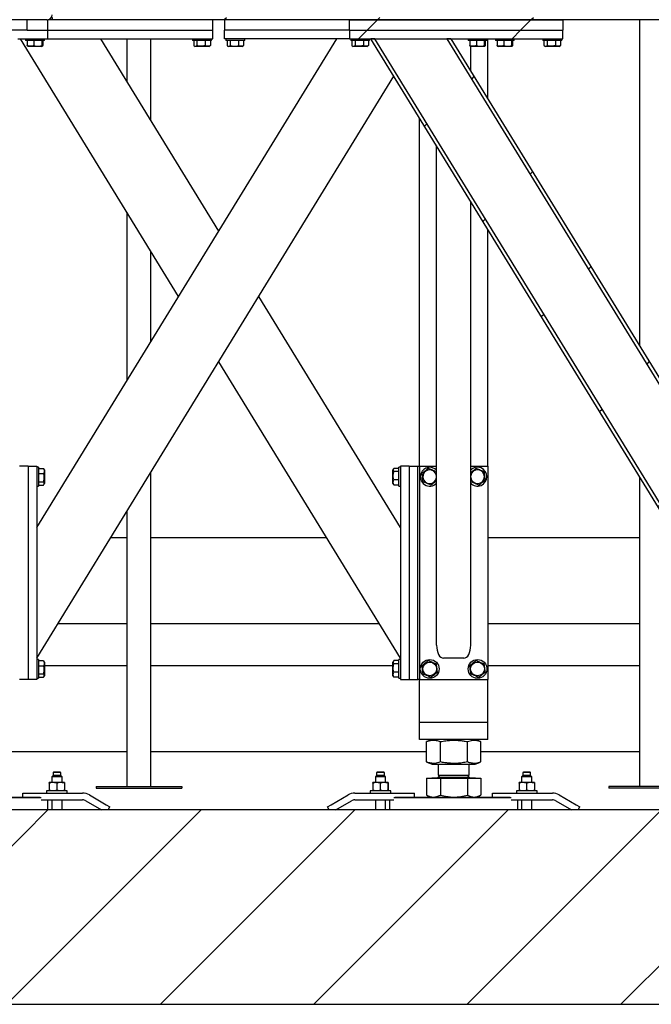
# Model space of a CAD drawing. Header units: millimetres. Extents: x 5 to 589, y 5 to 415.
# Tile 115 of 120: x 527 to 546, y 316 to 345. Entities that reach past the tile are written whole.
import ezdxf

# ---------------------------------------------------------------- set-up
doc = ezdxf.new("R2010")
doc.units = ezdxf.units.MM
doc.layers.add('TRAIT-FINS', color=9, linetype='Continuous')
doc.layers.add('TRAIT-FORT', color=4, linetype='Continuous', lineweight=25)
pattern_1 = [(45, (0, 0), (-13.4704, 13.4704), []), (45, (4.49, 2e-323), (-13.4704, 13.4704), []), (45, (8.98, 4e-323), (-13.4704, 13.4704), []), (45, (13.47, 6e-323), (-13.4704, 13.4704), [])]

msp = doc.modelspace()

# ---------------------------------------------------------------- hatches: boundary and pattern name
at = {"layer": 'TRAIT-FINS'}
h = msp.add_hatch(dxfattribs=at)
h.set_pattern_fill('DIN 201 ACIER ET FONTE', color=9, style=0, pattern_type=2)
h.set_pattern_definition(pattern_1)
edge = h.paths.add_edge_path(flags=0)
edge.add_arc((528.27, 346.713), 0.15, 0, 90)
edge.add_line((528.27, 346.863), (526.57, 346.863))
edge.add_arc((526.57, 346.713), 0.15, 90, 180)
edge.add_line((526.42, 346.713), (526.42, 345.013))
edge.add_arc((526.57, 345.013), 0.15, 180, 270)
edge.add_line((526.57, 344.863), (528.27, 344.863))
edge.add_arc((528.27, 345.013), 0.15, 270, 360)
edge.add_line((528.42, 345.013), (528.42, 346.713))
edge = h.paths.add_edge_path(flags=0)
edge.add_line((526.57, 346.788), (528.27, 346.788))
edge.add_arc((528.27, 346.713), 0.075, 0, 90, ccw=False)
edge.add_line((528.345, 346.713), (528.345, 345.013))
edge.add_arc((528.27, 345.013), 0.075, 270, 360, ccw=False)
edge.add_line((528.27, 344.938), (526.57, 344.938))
edge.add_arc((526.57, 345.013), 0.075, 180, 270, ccw=False)
edge.add_line((526.495, 345.013), (526.495, 346.713))
edge.add_arc((526.57, 346.713), 0.075, 90, 180, ccw=False)
h = msp.add_hatch(dxfattribs=at)
h.set_pattern_fill('DIN 201 ACIER ET FONTE', color=9, style=0, pattern_type=2)
h.set_pattern_definition(pattern_1)
h.paths.add_polyline_path([(558.92, 344.863), (558.92, 344.938), (528.42, 344.938), (528.42, 344.863)], flags=0)
h = msp.add_hatch(dxfattribs=at)
h.set_pattern_fill('DIN 201 ACIER ET FONTE', color=9, style=0, pattern_type=2)
h.set_pattern_definition(pattern_1)
h.paths.add_polyline_path([(537.12, 344.863), (537.12, 344.563), (543.37, 344.563), (543.37, 344.863)], flags=0)
h = msp.add_hatch(dxfattribs=at)
h.set_pattern_fill('ANSI31', color=9, angle=3e-322, style=0)
h.paths.add_polyline_path([(543.37, 344.563), (537.12, 344.563), (537.12, 344.313), (543.37, 344.313)], flags=0)
h = msp.add_hatch(dxfattribs=at)
h.set_pattern_fill('ANSI31', color=9, angle=3e-322, style=0)
h.paths.add_polyline_path([(537.745, 344.313), (548.87, 326.188), (548.87, 326.38), (537.863, 344.313)], flags=0)
h = msp.add_hatch(dxfattribs=at)
h.set_pattern_fill('ANSI31', color=9, angle=3e-322, style=0)
h.paths.add_polyline_path([(548.87, 330.012), (540.092, 344.313), (539.975, 344.313), (548.87, 329.821)], flags=0)
h = msp.add_hatch(dxfattribs=at)
h.set_pattern_fill('ANSI31', color=9, style=0)
h.paths.add_polyline_path([(575.962, 321.751), (440.962, 321.751), (440.962, 316.064), (575.962, 316.064)], flags=0)

# ---------------------------------------------------------------- linework, layer by layer
at = {"layer": 'TRAIT-FORT', "color": 4, "linetype": 'Continuous', "lineweight": 25}
for p, q in [((528.27, 344.863), (526.57, 344.863)), ((527.695, 344.563), (527.695, 344.863)), ((528.42, 344.863), (528.295, 344.863)), ((528.295, 344.563), (528.295, 344.863)), ((528.42, 344.938), (528.42, 344.863)), ((558.92, 344.863), (528.42, 344.863)), ((533.12, 344.563), (533.12, 344.863)), ((533.47, 344.863), (533.47, 344.563)), ((537.12, 344.563), (537.12, 344.863)), ((537.12, 344.863), (543.37, 344.863)), ((543.37, 344.863), (543.37, 344.563)), ((545.612, 344.863), (545.612, 335.321)), ((527.695, 344.563), (526.545, 344.563)), ((527.695, 344.563), (528.295, 344.563)), ((528.295, 344.313), (528.295, 344.563)), ((528.295, 344.563), (533.12, 344.563)), ((533.12, 344.313), (533.12, 344.563)), ((533.47, 344.313), (533.47, 344.563)), ((537.12, 344.563), (533.47, 344.563)), ((537.12, 344.563), (537.12, 344.313)), ((537.12, 344.563), (543.37, 344.563)), ((543.37, 344.313), (543.37, 344.563)), ((527.42, 344.313), (528.295, 344.313)), ((532.122, 336.776), (527.495, 344.313)), ((527.645, 344.313), (527.645, 344.263)), ((527.667, 344.263), (527.645, 344.263)), ((528.195, 344.263), (527.667, 344.263)), ((527.694, 344.263), (527.694, 344.114)), ((527.89, 344.263), (527.89, 344.114)), ((527.97, 330.012), (536.749, 344.313)), ((528.116, 344.263), (528.116, 344.114)), ((528.146, 344.263), (528.146, 344.114)), ((528.195, 344.263), (528.195, 344.313)), ((528.295, 344.313), (533.12, 344.313)), ((533.295, 338.687), (529.842, 344.313)), ((530.612, 344.313), (530.612, 343.06)), ((531.312, 341.919), (531.312, 344.313)), ((532.533, 344.313), (532.533, 344.263)), ((533.083, 344.263), (532.533, 344.263)), ((532.564, 344.263), (532.564, 344.114)), ((532.66, 344.263), (532.66, 344.114)), ((532.903, 344.263), (532.903, 344.114)), ((533.051, 344.263), (533.051, 344.114)), ((533.083, 344.263), (533.083, 344.313)), ((537.12, 344.313), (533.47, 344.313)), ((533.508, 344.313), (533.508, 344.263)), ((533.889, 344.263), (533.508, 344.263)), ((533.539, 344.263), (533.539, 344.114)), ((533.635, 344.263), (533.635, 344.114)), ((533.878, 344.263), (533.878, 344.114)), ((534.058, 344.263), (533.889, 344.263)), ((534.026, 344.263), (534.026, 344.114)), ((534.058, 344.263), (534.058, 344.313)), ((537.12, 344.313), (543.37, 344.313)), ((537.158, 344.313), (537.158, 344.263)), ((537.708, 344.263), (537.158, 344.263)), ((537.189, 344.263), (537.189, 344.114)), ((537.285, 344.263), (537.285, 344.114)), ((537.528, 344.263), (537.528, 344.114)), ((537.676, 344.263), (537.676, 344.114)), ((537.708, 344.263), (537.708, 344.313)), ((548.87, 326.188), (537.745, 344.313)), ((537.863, 344.313), (537.745, 344.313)), ((548.87, 326.38), (537.863, 344.313)), ((539.975, 344.313), (548.87, 329.821)), ((540.092, 344.313), (539.975, 344.313)), ((540.092, 344.313), (548.87, 330.012)), ((540.595, 344.313), (540.595, 344.263)), ((540.617, 344.263), (540.595, 344.263)), ((541.145, 344.263), (540.617, 344.263)), ((540.644, 344.263), (540.644, 344.114)), ((540.84, 344.263), (540.84, 344.114)), ((541.066, 344.263), (541.066, 344.114)), ((541.096, 344.263), (541.096, 344.114)), ((541.145, 344.263), (541.145, 344.313)), ((541.17, 342.557), (541.17, 344.313)), ((541.395, 344.313), (541.395, 344.263)), ((541.417, 344.263), (541.395, 344.263)), ((541.945, 344.263), (541.417, 344.263)), ((541.444, 344.263), (541.444, 344.114)), ((541.64, 344.263), (541.64, 344.114)), ((541.866, 344.263), (541.866, 344.114)), ((541.896, 344.263), (541.896, 344.114)), ((541.945, 344.263), (541.945, 344.313)), ((542.783, 344.313), (542.783, 344.263)), ((543.333, 344.263), (542.783, 344.263)), ((542.814, 344.263), (542.814, 344.114)), ((542.91, 344.263), (542.91, 344.114)), ((543.153, 344.263), (543.153, 344.114)), ((543.301, 344.263), (543.301, 344.114)), ((543.333, 344.263), (543.333, 344.313)), ((527.706, 344.096), (527.719, 344.088)), ((528.122, 344.088), (527.719, 344.088)), ((528.122, 344.088), (528.135, 344.096)), ((532.577, 344.105), (532.606, 344.088)), ((533.01, 344.088), (532.606, 344.088)), ((533.01, 344.088), (533.039, 344.105)), ((533.051, 344.114), (533.039, 344.106)), ((533.552, 344.105), (533.581, 344.088)), ((533.758, 344.088), (533.581, 344.088)), ((533.985, 344.088), (533.758, 344.088)), ((533.985, 344.088), (534.014, 344.105)), ((534.026, 344.114), (534.014, 344.106)), ((537.202, 344.105), (537.231, 344.088)), ((537.635, 344.088), (537.231, 344.088)), ((537.635, 344.088), (537.664, 344.105)), ((537.676, 344.114), (537.664, 344.106)), ((540.656, 344.096), (540.669, 344.088)), ((541.072, 344.088), (540.669, 344.088)), ((540.67, 343.371), (540.67, 344.088)), ((541.072, 344.088), (541.085, 344.096)), ((541.456, 344.096), (541.469, 344.088)), ((541.872, 344.088), (541.469, 344.088)), ((541.872, 344.088), (541.885, 344.096)), ((542.827, 344.105), (542.856, 344.088)), ((543.26, 344.088), (542.856, 344.088)), ((543.26, 344.088), (543.289, 344.105)), ((543.301, 344.114), (543.289, 344.106)), ((527.97, 326.188), (538.42, 343.214)), ((539.17, 331.813), (539.17, 341.992)), ((539.67, 326.571), (539.67, 341.177)), ((540.67, 326.571), (540.67, 339.548)), ((530.612, 339.237), (530.612, 334.315)), ((541.17, 331.813), (541.17, 338.733)), ((531.312, 335.455), (531.312, 338.096)), ((538.62, 330.012), (534.469, 336.776)), ((538.62, 326.188), (533.295, 334.864)), ((527.72, 331.813), (527.47, 331.813)), ((527.72, 331.813), (527.72, 325.563)), ((527.72, 331.813), (527.97, 331.813)), ((527.97, 331.813), (527.97, 325.563)), ((528.02, 331.776), (527.97, 331.776)), ((528.02, 331.776), (528.02, 331.607)), ((528.02, 331.744), (528.17, 331.744)), ((528.02, 331.607), (528.02, 331.226)), ((528.02, 331.596), (528.17, 331.596)), ((528.17, 331.744), (528.178, 331.732)), ((528.195, 331.703), (528.179, 331.732)), ((528.195, 331.703), (528.195, 331.476)), ((531.312, 322.435), (531.312, 331.632)), ((538.412, 331.732), (538.395, 331.703)), ((538.395, 331.299), (538.395, 331.703)), ((538.57, 331.744), (538.421, 331.744)), ((538.57, 331.649), (538.421, 331.649)), ((538.62, 331.776), (538.57, 331.776)), ((538.57, 331.226), (538.57, 331.776)), ((538.62, 331.813), (538.62, 325.563)), ((538.87, 331.813), (538.62, 331.813)), ((538.87, 331.813), (538.87, 325.563)), ((538.87, 331.813), (539.12, 331.813)), ((539.12, 325.563), (539.12, 331.813)), ((539.12, 331.813), (539.17, 331.813)), ((539.17, 331.813), (539.17, 325.563)), ((539.17, 331.813), (539.67, 331.813)), ((540.67, 331.813), (541.17, 331.813)), ((541.17, 331.813), (541.17, 325.563)), ((528.02, 331.353), (528.17, 331.353)), ((528.179, 331.27), (528.195, 331.299)), ((528.195, 331.476), (528.195, 331.299)), ((538.395, 331.299), (538.412, 331.27)), ((538.57, 331.405), (538.421, 331.405)), ((540.675, 331.353), (540.67, 331.387)), ((545.612, 331.498), (545.612, 322.435)), ((527.97, 331.226), (528.02, 331.226)), ((528.02, 331.257), (528.17, 331.257)), ((538.421, 331.257), (538.413, 331.27)), ((538.57, 331.257), (538.421, 331.257)), ((538.57, 331.226), (538.62, 331.226)), ((530.612, 330.491), (530.612, 322.435)), ((530.612, 329.715), (530.135, 329.715)), ((536.456, 329.715), (531.312, 329.715)), ((545.612, 329.715), (541.17, 329.715)), ((528.596, 327.207), (530.612, 327.207)), ((531.312, 327.207), (537.995, 327.207)), ((541.17, 327.207), (545.612, 327.207)), ((528.02, 326.151), (527.97, 326.151)), ((528.02, 326.151), (528.02, 325.982)), ((528.02, 326.119), (528.17, 326.119)), ((528.17, 326.119), (528.178, 326.107)), ((528.195, 326.078), (528.179, 326.107)), ((538.412, 326.107), (538.395, 326.078)), ((538.57, 326.119), (538.421, 326.119)), ((538.62, 326.151), (538.57, 326.151)), ((538.57, 325.601), (538.57, 326.151)), ((540.47, 326.188), (539.87, 326.188)), ((528.02, 325.982), (528.02, 325.601)), ((528.02, 325.971), (528.17, 325.971)), ((528.195, 326.078), (528.195, 325.851)), ((530.612, 325.965), (528.195, 325.965)), ((528.195, 325.851), (528.195, 325.674)), ((538.395, 325.965), (531.312, 325.965)), ((538.395, 325.674), (538.395, 326.078)), ((538.57, 326.024), (538.421, 326.024)), ((545.612, 325.965), (541.17, 325.965)), ((527.72, 325.563), (527.47, 325.563)), ((527.97, 325.563), (527.72, 325.563)), ((527.97, 325.601), (528.02, 325.601)), ((528.02, 325.728), (528.17, 325.728)), ((528.02, 325.632), (528.17, 325.632)), ((528.179, 325.645), (528.195, 325.674)), ((538.395, 325.674), (538.412, 325.645)), ((538.421, 325.632), (538.413, 325.645)), ((538.57, 325.78), (538.421, 325.78)), ((538.57, 325.632), (538.421, 325.632)), ((538.57, 325.601), (538.62, 325.601)), ((538.62, 325.563), (538.87, 325.563)), ((538.87, 325.563), (539.12, 325.563)), ((539.17, 325.563), (539.12, 325.563)), ((539.17, 325.563), (541.17, 325.563)), ((539.17, 324.313), (539.17, 325.563)), ((541.17, 324.313), (541.17, 325.563)), ((539.37, 324.313), (539.17, 324.313)), ((539.17, 323.813), (539.17, 324.313)), ((540.97, 324.313), (539.37, 324.313)), ((541.17, 324.313), (540.97, 324.313)), ((541.17, 323.813), (541.17, 324.313)), ((539.37, 323.813), (539.17, 323.813)), ((540.97, 323.813), (539.37, 323.813)), ((539.54, 323.813), (539.382, 323.75)), ((540.959, 323.75), (540.801, 323.813)), ((541.17, 323.813), (540.97, 323.813)), ((539.383, 323.75), (539.377, 323.748)), ((539.377, 323.154), (539.377, 323.748)), ((539.782, 323.154), (539.782, 323.748)), ((540.576, 323.154), (540.576, 323.748)), ((540.964, 323.154), (540.964, 323.748)), ((527.214, 323.457), (530.612, 323.457)), ((531.312, 323.457), (539.377, 323.457)), ((540.964, 323.457), (545.612, 323.457)), ((539.377, 323.154), (539.383, 323.152)), ((539.382, 323.152), (539.54, 323.088)), ((539.54, 323.088), (540.801, 323.088)), ((539.72, 323.088), (539.72, 322.768)), ((540.62, 322.768), (540.62, 323.088)), ((540.801, 323.088), (540.959, 323.152)), ((528.448, 322.755), (528.411, 322.718)), ((528.411, 322.718), (528.411, 322.555)), ((528.484, 322.718), (528.411, 322.718)), ((528.461, 322.855), (528.448, 322.843)), ((528.448, 322.843), (528.448, 322.755)), ((528.503, 322.843), (528.448, 322.843)), ((528.503, 322.755), (528.448, 322.755)), ((528.509, 322.855), (528.461, 322.855)), ((528.711, 322.718), (528.484, 322.718)), ((528.673, 322.843), (528.503, 322.843)), ((528.673, 322.755), (528.503, 322.755)), ((528.661, 322.855), (528.509, 322.855)), ((528.673, 322.843), (528.661, 322.855)), ((528.673, 322.755), (528.673, 322.843)), ((528.711, 322.718), (528.673, 322.755)), ((528.711, 322.555), (528.711, 322.718)), ((537.918, 322.755), (537.88, 322.718)), ((537.88, 322.718), (537.88, 322.555)), ((538.18, 322.718), (537.88, 322.718)), ((537.93, 322.855), (537.918, 322.843)), ((537.918, 322.843), (537.918, 322.755)), ((538.143, 322.843), (537.918, 322.843)), ((538.143, 322.755), (537.918, 322.755)), ((538.13, 322.855), (537.93, 322.855)), ((538.143, 322.843), (538.13, 322.855)), ((538.143, 322.755), (538.143, 322.843)), ((538.18, 322.718), (538.143, 322.755)), ((538.18, 322.555), (538.18, 322.718)), ((539.377, 322.683), (539.377, 322.187)), ((539.377, 322.683), (539.782, 322.683)), ((539.532, 322.688), (539.532, 322.683)), ((539.532, 322.688), (539.621, 322.688)), ((539.621, 322.688), (540.809, 322.688)), ((539.775, 322.768), (539.72, 322.713)), ((539.72, 322.768), (539.783, 322.768)), ((539.72, 322.713), (540.4, 322.713)), ((539.782, 322.683), (539.782, 322.187)), ((539.782, 322.683), (540.576, 322.683)), ((539.783, 322.768), (540.62, 322.768)), ((540.4, 322.713), (540.62, 322.713)), ((540.62, 322.713), (540.566, 322.768)), ((540.576, 322.683), (540.576, 322.187)), ((540.576, 322.683), (540.964, 322.683)), ((540.809, 322.683), (540.809, 322.688)), ((540.964, 322.683), (540.964, 322.187)), ((542.198, 322.755), (542.161, 322.718)), ((542.161, 322.718), (542.161, 322.555)), ((542.234, 322.718), (542.161, 322.718)), ((542.211, 322.855), (542.198, 322.843)), ((542.198, 322.843), (542.198, 322.755)), ((542.253, 322.843), (542.198, 322.843)), ((542.253, 322.755), (542.198, 322.755)), ((542.259, 322.855), (542.211, 322.855)), ((542.461, 322.718), (542.234, 322.718)), ((542.423, 322.843), (542.253, 322.843)), ((542.423, 322.755), (542.253, 322.755)), ((542.411, 322.855), (542.259, 322.855)), ((542.423, 322.843), (542.411, 322.855)), ((542.423, 322.755), (542.423, 322.843)), ((542.461, 322.718), (542.423, 322.755)), ((542.461, 322.555), (542.461, 322.718)), ((528.334, 322.53), (528.334, 322.33)), ((528.445, 322.555), (528.336, 322.555)), ((528.67, 322.555), (528.445, 322.555)), ((528.557, 322.53), (528.557, 322.33)), ((528.786, 322.555), (528.67, 322.555)), ((528.784, 322.53), (528.784, 322.33)), ((528.787, 322.53), (528.787, 322.33)), ((529.712, 322.435), (529.712, 322.385)), ((529.712, 322.435), (532.212, 322.435)), ((529.712, 322.385), (532.212, 322.385)), ((532.212, 322.435), (532.212, 322.385)), ((537.804, 322.53), (537.804, 322.33)), ((537.915, 322.555), (537.805, 322.555)), ((538.14, 322.555), (537.915, 322.555)), ((538.027, 322.33), (538.027, 322.53)), ((538.255, 322.555), (538.14, 322.555)), ((538.254, 322.33), (538.254, 322.53)), ((538.257, 322.53), (538.257, 322.33)), ((542.084, 322.53), (542.084, 322.33)), ((542.195, 322.555), (542.086, 322.555)), ((542.42, 322.555), (542.195, 322.555)), ((542.307, 322.53), (542.307, 322.33)), ((542.536, 322.555), (542.42, 322.555)), ((542.534, 322.53), (542.534, 322.33)), ((542.537, 322.53), (542.537, 322.33)), ((547.212, 322.435), (544.712, 322.435)), ((544.712, 322.435), (544.712, 322.385)), ((547.212, 322.385), (544.712, 322.385)), ((528.101, 322.101), (524.669, 322.101)), ((524.696, 322.126), (528.073, 322.126)), ((527.561, 322.126), (527.561, 322.243)), ((527.561, 322.243), (527.811, 322.243)), ((527.811, 322.243), (529.311, 322.243)), ((528.261, 322.305), (528.261, 322.243)), ((528.861, 322.305), (528.261, 322.305)), ((528.861, 322.243), (528.861, 322.305)), ((529.511, 322.189), (530.005, 321.904)), ((536.585, 321.904), (537.08, 322.189)), ((537.28, 322.243), (538.78, 322.243)), ((537.73, 322.305), (537.73, 322.243)), ((537.877, 322.305), (537.73, 322.305)), ((538.33, 322.305), (537.877, 322.305)), ((538.33, 322.243), (538.33, 322.305)), ((541.851, 322.101), (538.419, 322.101)), ((538.446, 322.126), (541.823, 322.126)), ((538.78, 322.243), (539.03, 322.243)), ((539.03, 322.126), (539.03, 322.243)), ((539.382, 322.185), (539.377, 322.187)), ((539.382, 322.184), (539.483, 322.126)), ((540.858, 322.126), (540.959, 322.184)), ((541.311, 322.126), (541.311, 322.243)), ((541.311, 322.243), (541.561, 322.243)), ((541.561, 322.243), (543.061, 322.243)), ((542.011, 322.305), (542.011, 322.243)), ((542.611, 322.305), (542.011, 322.305)), ((542.611, 322.243), (542.611, 322.305)), ((543.261, 322.189), (543.755, 321.904)), ((528.101, 322.043), (529.311, 322.043)), ((528.295, 321.751), (528.295, 322.043)), ((528.411, 322.043), (528.411, 321.751)), ((528.711, 321.751), (528.711, 322.043)), ((529.411, 322.016), (529.87, 321.751)), ((530.005, 321.904), (530.114, 321.841)), ((530.062, 321.751), (530.114, 321.841)), ((536.477, 321.841), (536.585, 321.904)), ((536.529, 321.751), (536.477, 321.841)), ((536.721, 321.751), (537.18, 322.016)), ((537.28, 322.043), (538.419, 322.043)), ((537.88, 322.043), (537.88, 321.751)), ((538.18, 321.751), (538.18, 322.043)), ((538.295, 322.043), (538.295, 321.751)), ((541.851, 322.043), (543.061, 322.043)), ((542.045, 321.751), (542.045, 322.043)), ((542.161, 322.043), (542.161, 321.751)), ((542.461, 321.751), (542.461, 322.043)), ((543.161, 322.016), (543.62, 321.751)), ((543.755, 321.904), (543.864, 321.841)), ((543.812, 321.751), (543.864, 321.841)), ((575.962, 321.751), (440.962, 321.751)), ((440.962, 316.064), (575.962, 316.064))]:
    msp.add_line(p, q, dxfattribs=at)
for centre, radius in [((539.47, 325.876), 0.275), ((540.87, 325.876), 0.275), ((539.47, 325.876), 0.202), ((540.87, 325.876), 0.202)]:
    msp.add_circle(centre, radius, dxfattribs=at)
for centre, radius, start, end in [((528.27, 345.013), 0.15, 270, 0), ((539.47, 331.501), 0.275, 157.2765, 316.6582), ((539.47, 331.501), 0.275, 43.3418, 157.2765), ((539.47, 331.501), 0.202, 7.8151, 187.0938), ((540.87, 331.501), 0.275, 223.3418, 136.6582), ((540.87, 331.501), 0.202, 187.0938, 172.1849), ((539.47, 331.501), 0.202, 187.0938, 352.1849), ((539.695, 322.713), 0.025, 270, 0), ((540.645, 322.713), 0.025, 180, 270), ((529.311, 321.843), 0.4, 60, 90), ((537.28, 321.843), 0.4, 90, 120), ((543.061, 321.843), 0.4, 60, 90), ((529.311, 321.843), 0.2, 60, 90), ((537.28, 321.843), 0.2, 90, 120), ((543.061, 321.843), 0.2, 60, 90)]:
    msp.add_arc(centre, radius, start, end, dxfattribs=at)
for centre, start_param, end_param in [((539.87, 326.571), 1.570796, 3.141593), ((540.47, 326.571), 3.141593, 4.712389)]:
    msp.add_ellipse(centre, major_axis=(0, 0.382), ratio=0.523113, start_param=start_param, end_param=end_param, dxfattribs=at)
for points, knots in [([(527.706, 344.096), (527.706, 344.096), (527.703, 344.096), (527.699, 344.104), (527.695, 344.111), (527.694, 344.114)], [0, 0, 0, 0, 0.082237, 0.737977, 1, 1, 1, 1]), ([(527.89, 344.114), (527.873, 344.108), (527.839, 344.097), (527.788, 344.093), (527.739, 344.099), (527.709, 344.109), (527.694, 344.114)], [0, 0, 0, 0, 0.264605, 0.534948, 0.765343, 1, 1, 1, 1]), ([(527.89, 344.114), (527.91, 344.108), (527.949, 344.097), (528.008, 344.093), (528.064, 344.099), (528.099, 344.109), (528.116, 344.114)], [0, 0, 0, 0, 0.264605, 0.534948, 0.765343, 1, 1, 1, 1]), ([(528.146, 344.114), (528.143, 344.106), (528.136, 344.093), (528.127, 344.095), (528.121, 344.103), (528.117, 344.111), (528.116, 344.114)], [0, 0, 0, 0, 0.3855495, 0.6376419, 0.8965462, 1, 1, 1, 1]), ([(532.564, 344.114), (532.573, 344.108), (532.589, 344.097), (532.614, 344.093), (532.638, 344.099), (532.653, 344.109), (532.66, 344.114)], [0, 0, 0, 0, 0.264605, 0.534948, 0.765343, 1, 1, 1, 1]), ([(532.903, 344.114), (532.872, 344.106), (532.821, 344.093), (532.747, 344.095), (532.697, 344.103), (532.668, 344.111), (532.66, 344.114)], [0, 0, 0, 0, 0.385549, 0.637642, 0.896546, 1, 1, 1, 1]), ([(533.051, 344.114), (533.039, 344.108), (533.013, 344.097), (532.974, 344.093), (532.937, 344.099), (532.915, 344.109), (532.903, 344.114)], [0, 0, 0, 0, 0.264605, 0.534948, 0.765343, 1, 1, 1, 1]), ([(533.539, 344.114), (533.548, 344.108), (533.564, 344.097), (533.589, 344.093), (533.613, 344.099), (533.628, 344.109), (533.635, 344.114)], [0, 0, 0, 0, 0.264605, 0.534948, 0.765343, 1, 1, 1, 1]), ([(533.635, 344.114), (533.666, 344.106), (533.717, 344.093), (533.791, 344.095), (533.841, 344.103), (533.87, 344.111), (533.878, 344.114)], [0, 0, 0, 0, 0.385549, 0.637642, 0.896546, 1, 1, 1, 1]), ([(534.026, 344.114), (534.014, 344.108), (533.988, 344.097), (533.949, 344.093), (533.912, 344.099), (533.89, 344.109), (533.878, 344.114)], [0, 0, 0, 0, 0.264605, 0.534948, 0.765343, 1, 1, 1, 1]), ([(537.189, 344.114), (537.198, 344.108), (537.214, 344.097), (537.239, 344.093), (537.263, 344.099), (537.278, 344.109), (537.285, 344.114)], [0, 0, 0, 0, 0.264605, 0.534948, 0.765343, 1, 1, 1, 1]), ([(537.528, 344.114), (537.497, 344.106), (537.446, 344.093), (537.372, 344.095), (537.322, 344.103), (537.293, 344.111), (537.285, 344.114)], [0, 0, 0, 0, 0.385549, 0.637642, 0.896546, 1, 1, 1, 1]), ([(537.676, 344.114), (537.664, 344.108), (537.638, 344.097), (537.599, 344.093), (537.562, 344.099), (537.54, 344.109), (537.528, 344.114)], [0, 0, 0, 0, 0.264605, 0.534948, 0.765343, 1, 1, 1, 1]), ([(540.656, 344.096), (540.656, 344.096), (540.653, 344.096), (540.649, 344.104), (540.645, 344.111), (540.644, 344.114)], [0, 0, 0, 0, 0.082237, 0.737977, 1, 1, 1, 1]), ([(540.84, 344.114), (540.823, 344.108), (540.789, 344.097), (540.738, 344.093), (540.689, 344.099), (540.659, 344.109), (540.644, 344.114)], [0, 0, 0, 0, 0.264605, 0.534948, 0.765343, 1, 1, 1, 1]), ([(540.84, 344.114), (540.86, 344.108), (540.899, 344.097), (540.958, 344.093), (541.014, 344.099), (541.049, 344.109), (541.066, 344.114)], [0, 0, 0, 0, 0.264605, 0.534948, 0.765343, 1, 1, 1, 1]), ([(541.096, 344.114), (541.093, 344.106), (541.086, 344.093), (541.077, 344.095), (541.071, 344.103), (541.067, 344.111), (541.066, 344.114)], [0, 0, 0, 0, 0.3855495, 0.6376419, 0.8965462, 1, 1, 1, 1]), ([(541.456, 344.096), (541.456, 344.096), (541.453, 344.096), (541.449, 344.104), (541.445, 344.111), (541.444, 344.114)], [0, 0, 0, 0, 0.082237, 0.737977, 1, 1, 1, 1]), ([(541.64, 344.114), (541.623, 344.108), (541.589, 344.097), (541.538, 344.093), (541.489, 344.099), (541.459, 344.109), (541.444, 344.114)], [0, 0, 0, 0, 0.264605, 0.534948, 0.765343, 1, 1, 1, 1]), ([(541.64, 344.114), (541.66, 344.108), (541.699, 344.097), (541.758, 344.093), (541.814, 344.099), (541.849, 344.109), (541.866, 344.114)], [0, 0, 0, 0, 0.264605, 0.534948, 0.765343, 1, 1, 1, 1]), ([(541.896, 344.114), (541.893, 344.106), (541.886, 344.093), (541.877, 344.095), (541.871, 344.103), (541.867, 344.111), (541.866, 344.114)], [0, 0, 0, 0, 0.3855495, 0.6376419, 0.8965462, 1, 1, 1, 1]), ([(542.814, 344.114), (542.823, 344.108), (542.839, 344.097), (542.864, 344.093), (542.888, 344.099), (542.903, 344.109), (542.91, 344.114)], [0, 0, 0, 0, 0.264605, 0.534948, 0.765343, 1, 1, 1, 1]), ([(543.153, 344.114), (543.122, 344.106), (543.071, 344.093), (542.997, 344.095), (542.947, 344.103), (542.918, 344.111), (542.91, 344.114)], [0, 0, 0, 0, 0.385549, 0.637642, 0.896546, 1, 1, 1, 1]), ([(543.301, 344.114), (543.289, 344.108), (543.263, 344.097), (543.224, 344.093), (543.187, 344.099), (543.165, 344.109), (543.153, 344.114)], [0, 0, 0, 0, 0.264605, 0.534948, 0.765343, 1, 1, 1, 1]), ([(528.17, 331.744), (528.176, 331.732), (528.187, 331.706), (528.191, 331.667), (528.185, 331.63), (528.175, 331.608), (528.17, 331.596)], [0, 0, 0, 0, 0.264605, 0.534948, 0.765343, 1, 1, 1, 1]), ([(528.17, 331.353), (528.178, 331.384), (528.19, 331.435), (528.189, 331.51), (528.181, 331.56), (528.173, 331.588), (528.17, 331.596)], [0, 0, 0, 0, 0.3855495, 0.6376419, 0.8965462, 1, 1, 1, 1]), ([(538.421, 331.744), (538.415, 331.736), (538.404, 331.719), (538.4, 331.695), (538.406, 331.671), (538.416, 331.656), (538.421, 331.649)], [0, 0, 0, 0, 0.2646049, 0.5349477, 0.7653431, 1, 1, 1, 1]), ([(538.421, 331.405), (538.413, 331.436), (538.4, 331.488), (538.402, 331.562), (538.41, 331.612), (538.418, 331.641), (538.421, 331.649)], [0, 0, 0, 0, 0.385549, 0.637642, 0.896546, 1, 1, 1, 1]), ([(539.44, 331.744), (539.423, 331.732), (539.389, 331.706), (539.338, 331.667), (539.289, 331.63), (539.259, 331.608), (539.244, 331.596)], [0, 0, 0, 0, 0.264605, 0.534948, 0.765343, 1, 1, 1, 1]), ([(539.275, 331.353), (539.271, 331.384), (539.264, 331.435), (539.255, 331.51), (539.249, 331.56), (539.245, 331.588), (539.244, 331.596)], [0, 0, 0, 0, 0.385549, 0.637642, 0.896546, 1, 1, 1, 1]), ([(539.44, 331.744), (539.46, 331.736), (539.499, 331.719), (539.558, 331.695), (539.614, 331.671), (539.649, 331.656), (539.666, 331.649)], [0, 0, 0, 0, 0.264605, 0.534948, 0.765343, 1, 1, 1, 1]), ([(539.67, 331.615), (539.67, 331.618), (539.669, 331.629), (539.667, 331.641), (539.666, 331.649)], [0, 0, 0, 0, 0.277734, 1, 1, 1, 1]), ([(540.84, 331.744), (540.823, 331.732), (540.789, 331.706), (540.738, 331.667), (540.698, 331.637), (540.677, 331.621), (540.67, 331.616)], [0, 0, 0, 0, 0.305751, 0.618131, 0.884353, 1, 1, 1, 1]), ([(540.84, 331.744), (540.86, 331.736), (540.899, 331.719), (540.958, 331.695), (541.014, 331.671), (541.049, 331.656), (541.066, 331.649)], [0, 0, 0, 0, 0.264605, 0.534948, 0.765343, 1, 1, 1, 1]), ([(541.096, 331.405), (541.093, 331.436), (541.086, 331.488), (541.077, 331.562), (541.071, 331.612), (541.067, 331.641), (541.066, 331.649)], [0, 0, 0, 0, 0.385549, 0.637642, 0.896546, 1, 1, 1, 1]), ([(528.17, 331.257), (528.176, 331.266), (528.187, 331.283), (528.191, 331.307), (528.185, 331.331), (528.175, 331.346), (528.17, 331.353)], [0, 0, 0, 0, 0.264605, 0.534948, 0.765343, 1, 1, 1, 1]), ([(538.421, 331.257), (538.415, 331.27), (538.404, 331.296), (538.4, 331.335), (538.406, 331.372), (538.416, 331.394), (538.421, 331.405)], [0, 0, 0, 0, 0.264605, 0.534948, 0.765343, 1, 1, 1, 1]), ([(539.501, 331.257), (539.481, 331.266), (539.441, 331.283), (539.383, 331.307), (539.327, 331.331), (539.292, 331.346), (539.275, 331.353)], [0, 0, 0, 0, 0.264605, 0.534948, 0.765343, 1, 1, 1, 1]), ([(539.501, 331.257), (539.518, 331.27), (539.552, 331.296), (539.603, 331.335), (539.643, 331.365), (539.664, 331.381), (539.67, 331.386)], [0, 0, 0, 0, 0.305751, 0.618131, 0.884353, 1, 1, 1, 1]), ([(540.901, 331.257), (540.881, 331.266), (540.841, 331.283), (540.783, 331.307), (540.727, 331.331), (540.692, 331.346), (540.675, 331.353)], [0, 0, 0, 0, 0.264605, 0.534948, 0.765343, 1, 1, 1, 1]), ([(540.901, 331.257), (540.918, 331.27), (540.952, 331.296), (541.003, 331.335), (541.052, 331.372), (541.081, 331.394), (541.096, 331.405)], [0, 0, 0, 0, 0.264605, 0.534948, 0.765343, 1, 1, 1, 1]), ([(528.17, 326.119), (528.176, 326.107), (528.187, 326.081), (528.191, 326.042), (528.185, 326.005), (528.175, 325.983), (528.17, 325.971)], [0, 0, 0, 0, 0.264605, 0.534948, 0.765343, 1, 1, 1, 1]), ([(538.421, 326.119), (538.415, 326.111), (538.404, 326.094), (538.4, 326.07), (538.406, 326.046), (538.416, 326.031), (538.421, 326.024)], [0, 0, 0, 0, 0.264605, 0.534948, 0.765343, 1, 1, 1, 1]), ([(539.44, 326.119), (539.423, 326.107), (539.389, 326.081), (539.338, 326.042), (539.289, 326.005), (539.259, 325.983), (539.244, 325.971)], [0, 0, 0, 0, 0.264605, 0.534948, 0.765343, 1, 1, 1, 1]), ([(539.44, 326.119), (539.46, 326.111), (539.499, 326.094), (539.558, 326.07), (539.614, 326.046), (539.649, 326.031), (539.666, 326.024)], [0, 0, 0, 0, 0.264605, 0.534948, 0.765343, 1, 1, 1, 1]), ([(540.84, 326.119), (540.823, 326.107), (540.789, 326.081), (540.738, 326.042), (540.689, 326.005), (540.659, 325.983), (540.644, 325.971)], [0, 0, 0, 0, 0.264605, 0.534948, 0.765343, 1, 1, 1, 1]), ([(540.84, 326.119), (540.86, 326.111), (540.899, 326.094), (540.958, 326.07), (541.014, 326.046), (541.049, 326.031), (541.066, 326.024)], [0, 0, 0, 0, 0.264605, 0.534948, 0.765343, 1, 1, 1, 1]), ([(528.17, 325.728), (528.178, 325.759), (528.19, 325.81), (528.189, 325.885), (528.181, 325.935), (528.173, 325.963), (528.17, 325.971)], [0, 0, 0, 0, 0.385549, 0.637642, 0.896546, 1, 1, 1, 1]), ([(538.421, 325.78), (538.413, 325.811), (538.4, 325.863), (538.402, 325.937), (538.41, 325.987), (538.418, 326.016), (538.421, 326.024)], [0, 0, 0, 0, 0.385549, 0.637642, 0.896546, 1, 1, 1, 1]), ([(539.275, 325.728), (539.271, 325.759), (539.264, 325.81), (539.255, 325.885), (539.249, 325.935), (539.245, 325.963), (539.244, 325.971)], [0, 0, 0, 0, 0.385549, 0.637642, 0.896546, 1, 1, 1, 1]), ([(539.696, 325.78), (539.693, 325.811), (539.686, 325.863), (539.677, 325.937), (539.671, 325.987), (539.667, 326.016), (539.666, 326.024)], [0, 0, 0, 0, 0.385549, 0.637642, 0.896546, 1, 1, 1, 1]), ([(540.675, 325.728), (540.671, 325.759), (540.664, 325.81), (540.655, 325.885), (540.649, 325.935), (540.645, 325.963), (540.644, 325.971)], [0, 0, 0, 0, 0.385549, 0.637642, 0.896546, 1, 1, 1, 1]), ([(541.096, 325.78), (541.093, 325.811), (541.086, 325.863), (541.077, 325.937), (541.071, 325.987), (541.067, 326.016), (541.066, 326.024)], [0, 0, 0, 0, 0.385549, 0.637642, 0.896546, 1, 1, 1, 1]), ([(528.17, 325.632), (528.176, 325.641), (528.187, 325.658), (528.191, 325.682), (528.185, 325.706), (528.175, 325.721), (528.17, 325.728)], [0, 0, 0, 0, 0.264605, 0.534948, 0.765343, 1, 1, 1, 1]), ([(538.421, 325.632), (538.415, 325.645), (538.404, 325.671), (538.4, 325.71), (538.406, 325.747), (538.416, 325.769), (538.421, 325.78)], [0, 0, 0, 0, 0.264605, 0.534948, 0.765343, 1, 1, 1, 1]), ([(539.501, 325.632), (539.481, 325.641), (539.441, 325.658), (539.383, 325.682), (539.327, 325.706), (539.292, 325.721), (539.275, 325.728)], [0, 0, 0, 0, 0.264605, 0.534948, 0.765343, 1, 1, 1, 1]), ([(539.501, 325.632), (539.518, 325.645), (539.552, 325.671), (539.603, 325.71), (539.652, 325.747), (539.681, 325.769), (539.696, 325.78)], [0, 0, 0, 0, 0.264605, 0.534948, 0.765343, 1, 1, 1, 1]), ([(540.901, 325.632), (540.881, 325.641), (540.841, 325.658), (540.783, 325.682), (540.727, 325.706), (540.692, 325.721), (540.675, 325.728)], [0, 0, 0, 0, 0.264605, 0.534948, 0.765343, 1, 1, 1, 1]), ([(540.901, 325.632), (540.918, 325.645), (540.952, 325.671), (541.003, 325.71), (541.052, 325.747), (541.081, 325.769), (541.096, 325.78)], [0, 0, 0, 0, 0.264605, 0.534948, 0.765343, 1, 1, 1, 1]), ([(539.377, 323.748), (539.404, 323.757), (539.455, 323.776), (539.53, 323.79), (539.597, 323.792), (539.659, 323.785), (539.719, 323.771), (539.76, 323.756), (539.782, 323.748)], [0, 0, 0, 0, 0.202068, 0.3827, 0.555315, 0.692992, 0.838894, 1, 1, 1, 1]), ([(539.782, 323.748), (539.835, 323.757), (539.935, 323.776), (540.083, 323.79), (540.214, 323.792), (540.335, 323.785), (540.453, 323.771), (540.533, 323.756), (540.576, 323.748)], [0, 0, 0, 0, 0.202068, 0.3827, 0.555315, 0.692992, 0.838894, 1, 1, 1, 1]), ([(540.576, 323.748), (540.602, 323.757), (540.651, 323.776), (540.723, 323.79), (540.787, 323.792), (540.847, 323.785), (540.902, 323.771), (540.94, 323.757), (540.958, 323.75)], [0, 0, 0, 0, 0.205279, 0.388781, 0.564138, 0.704003, 0.852224, 1, 1, 1, 1]), ([(539.782, 323.154), (539.755, 323.145), (539.704, 323.126), (539.628, 323.112), (539.561, 323.11), (539.499, 323.117), (539.439, 323.131), (539.398, 323.146), (539.377, 323.154)], [0, 0, 0, 0, 0.202068, 0.3827, 0.555315, 0.692992, 0.838894, 1, 1, 1, 1]), ([(540.576, 323.154), (540.523, 323.145), (540.422, 323.126), (540.275, 323.112), (540.144, 323.11), (540.022, 323.117), (539.905, 323.131), (539.824, 323.146), (539.782, 323.154)], [0, 0, 0, 0, 0.202068, 0.3827, 0.555315, 0.692992, 0.838894, 1, 1, 1, 1]), ([(540.958, 323.152), (540.934, 323.143), (540.887, 323.126), (540.817, 323.112), (540.753, 323.11), (540.693, 323.117), (540.636, 323.131), (540.596, 323.146), (540.576, 323.154)], [0, 0, 0, 0, 0.189409, 0.372906, 0.54826, 0.688121, 0.836338, 1, 1, 1, 1]), ([(528.445, 322.555), (528.43, 322.554), (528.398, 322.552), (528.361, 322.541), (528.34, 322.533), (528.334, 322.53)], [0, 0, 0, 0, 0.413688, 0.838028, 1, 1, 1, 1]), ([(528.334, 322.53), (528.334, 322.537), (528.335, 322.551), (528.335, 322.554), (528.336, 322.555)], [0, 0, 0, 0, 0.493244, 1, 1, 1, 1]), ([(528.557, 322.53), (528.539, 322.537), (528.503, 322.551), (528.465, 322.554), (528.445, 322.555)], [0, 0, 0, 0, 0.493244, 1, 1, 1, 1]), ([(528.67, 322.555), (528.654, 322.554), (528.622, 322.552), (528.584, 322.541), (528.563, 322.533), (528.557, 322.53)], [0, 0, 0, 0, 0.413688, 0.838028, 1, 1, 1, 1]), ([(528.784, 322.53), (528.766, 322.537), (528.729, 322.551), (528.69, 322.554), (528.67, 322.555)], [0, 0, 0, 0, 0.493244, 1, 1, 1, 1]), ([(528.786, 322.555), (528.785, 322.554), (528.785, 322.552), (528.784, 322.541), (528.784, 322.533), (528.784, 322.53)], [0, 0, 0, 0, 0.413688, 0.838028, 1, 1, 1, 1]), ([(528.787, 322.53), (528.787, 322.537), (528.786, 322.551), (528.786, 322.554), (528.786, 322.555)], [0, 0, 0, 0, 0.493244, 1, 1, 1, 1]), ([(537.915, 322.555), (537.9, 322.554), (537.868, 322.552), (537.831, 322.541), (537.809, 322.533), (537.804, 322.53)], [0, 0, 0, 0, 0.413688, 0.838028, 1, 1, 1, 1]), ([(537.804, 322.53), (537.804, 322.537), (537.804, 322.551), (537.805, 322.554), (537.805, 322.555)], [0, 0, 0, 0, 0.493244, 1, 1, 1, 1]), ([(538.027, 322.53), (538.009, 322.537), (537.973, 322.551), (537.935, 322.554), (537.915, 322.555)], [0, 0, 0, 0, 0.493244, 1, 1, 1, 1]), ([(538.14, 322.555), (538.124, 322.554), (538.092, 322.552), (538.054, 322.541), (538.033, 322.533), (538.027, 322.53)], [0, 0, 0, 0, 0.413688, 0.838028, 1, 1, 1, 1]), ([(538.254, 322.53), (538.235, 322.537), (538.199, 322.551), (538.16, 322.554), (538.14, 322.555)], [0, 0, 0, 0, 0.493244, 1, 1, 1, 1]), ([(538.255, 322.555), (538.255, 322.554), (538.255, 322.552), (538.254, 322.541), (538.254, 322.533), (538.254, 322.53)], [0, 0, 0, 0, 0.413688, 0.838028, 1, 1, 1, 1]), ([(538.257, 322.53), (538.257, 322.537), (538.256, 322.551), (538.256, 322.554), (538.255, 322.555)], [0, 0, 0, 0, 0.493244, 1, 1, 1, 1]), ([(542.195, 322.555), (542.18, 322.554), (542.148, 322.552), (542.111, 322.541), (542.09, 322.533), (542.084, 322.53)], [0, 0, 0, 0, 0.413688, 0.838028, 1, 1, 1, 1]), ([(542.084, 322.53), (542.084, 322.537), (542.085, 322.551), (542.085, 322.554), (542.086, 322.555)], [0, 0, 0, 0, 0.493244, 1, 1, 1, 1]), ([(542.307, 322.53), (542.289, 322.537), (542.253, 322.551), (542.215, 322.554), (542.195, 322.555)], [0, 0, 0, 0, 0.493244, 1, 1, 1, 1]), ([(542.42, 322.555), (542.404, 322.554), (542.372, 322.552), (542.334, 322.541), (542.313, 322.533), (542.307, 322.53)], [0, 0, 0, 0, 0.413688, 0.838028, 1, 1, 1, 1]), ([(542.534, 322.53), (542.516, 322.537), (542.479, 322.551), (542.44, 322.554), (542.42, 322.555)], [0, 0, 0, 0, 0.493244, 1, 1, 1, 1]), ([(542.536, 322.555), (542.535, 322.554), (542.535, 322.552), (542.534, 322.541), (542.534, 322.533), (542.534, 322.53)], [0, 0, 0, 0, 0.413688, 0.838028, 1, 1, 1, 1]), ([(542.537, 322.53), (542.537, 322.537), (542.536, 322.551), (542.536, 322.554), (542.536, 322.555)], [0, 0, 0, 0, 0.493244, 1, 1, 1, 1]), ([(528.445, 322.305), (528.43, 322.306), (528.398, 322.308), (528.361, 322.32), (528.34, 322.328), (528.334, 322.33)], [0, 0, 0, 0, 0.413688, 0.838028, 1, 1, 1, 1]), ([(528.334, 322.33), (528.334, 322.323), (528.335, 322.309), (528.335, 322.307), (528.336, 322.305)], [0, 0, 0, 0, 0.493244, 1, 1, 1, 1]), ([(528.557, 322.33), (528.539, 322.323), (528.503, 322.309), (528.465, 322.307), (528.445, 322.305)], [0, 0, 0, 0, 0.493244, 1, 1, 1, 1]), ([(528.67, 322.305), (528.654, 322.306), (528.622, 322.308), (528.584, 322.32), (528.563, 322.328), (528.557, 322.33)], [0, 0, 0, 0, 0.413688, 0.838028, 1, 1, 1, 1]), ([(528.784, 322.33), (528.766, 322.323), (528.729, 322.309), (528.69, 322.307), (528.67, 322.305)], [0, 0, 0, 0, 0.493244, 1, 1, 1, 1]), ([(528.786, 322.305), (528.785, 322.306), (528.785, 322.308), (528.784, 322.32), (528.784, 322.328), (528.784, 322.33)], [0, 0, 0, 0, 0.413688, 0.838028, 1, 1, 1, 1]), ([(528.787, 322.33), (528.787, 322.323), (528.786, 322.309), (528.786, 322.307), (528.786, 322.305)], [0, 0, 0, 0, 0.493244, 1, 1, 1, 1]), ([(537.915, 322.305), (537.9, 322.306), (537.868, 322.308), (537.831, 322.32), (537.809, 322.328), (537.804, 322.33)], [0, 0, 0, 0, 0.413688, 0.838028, 1, 1, 1, 1]), ([(537.804, 322.33), (537.804, 322.323), (537.804, 322.309), (537.805, 322.307), (537.805, 322.305)], [0, 0, 0, 0, 0.493244, 1, 1, 1, 1]), ([(538.027, 322.33), (538.009, 322.323), (537.973, 322.309), (537.935, 322.307), (537.915, 322.305)], [0, 0, 0, 0, 0.493244, 1, 1, 1, 1]), ([(538.14, 322.305), (538.124, 322.306), (538.092, 322.308), (538.054, 322.32), (538.033, 322.328), (538.027, 322.33)], [0, 0, 0, 0, 0.413688, 0.8380277, 1, 1, 1, 1]), ([(538.254, 322.33), (538.235, 322.323), (538.199, 322.309), (538.16, 322.307), (538.14, 322.305)], [0, 0, 0, 0, 0.493244, 1, 1, 1, 1]), ([(538.255, 322.305), (538.255, 322.306), (538.255, 322.308), (538.254, 322.32), (538.254, 322.328), (538.254, 322.33)], [0, 0, 0, 0, 0.413688, 0.838028, 1, 1, 1, 1]), ([(538.257, 322.33), (538.257, 322.323), (538.256, 322.309), (538.256, 322.307), (538.255, 322.305)], [0, 0, 0, 0, 0.493244, 1, 1, 1, 1]), ([(539.377, 322.187), (539.41, 322.171), (539.459, 322.146), (539.527, 322.129), (539.562, 322.127), (539.579, 322.126)], [0, 0, 0, 0, 0.495251, 0.746818, 1, 1, 1, 1]), ([(539.579, 322.126), (539.613, 322.129), (539.682, 322.135), (539.748, 322.17), (539.782, 322.187)], [0, 0, 0, 0, 0.494511, 1, 1, 1, 1]), ([(539.782, 322.187), (539.846, 322.171), (539.944, 322.146), (540.077, 322.129), (540.145, 322.127), (540.179, 322.126)], [0, 0, 0, 0, 0.495251, 0.746818, 1, 1, 1, 1]), ([(540.179, 322.126), (540.245, 322.129), (540.38, 322.135), (540.51, 322.17), (540.576, 322.187)], [0, 0, 0, 0, 0.494511, 1, 1, 1, 1]), ([(540.576, 322.187), (540.607, 322.171), (540.655, 322.146), (540.72, 322.129), (540.753, 322.127), (540.77, 322.126)], [0, 0, 0, 0, 0.495251, 0.746818, 1, 1, 1, 1]), ([(540.77, 322.126), (540.803, 322.129), (540.868, 322.135), (540.932, 322.17), (540.964, 322.187)], [0, 0, 0, 0, 0.494511, 1, 1, 1, 1]), ([(542.195, 322.305), (542.18, 322.306), (542.148, 322.308), (542.111, 322.32), (542.09, 322.328), (542.084, 322.33)], [0, 0, 0, 0, 0.413688, 0.838028, 1, 1, 1, 1]), ([(542.084, 322.33), (542.084, 322.323), (542.085, 322.309), (542.085, 322.307), (542.086, 322.305)], [0, 0, 0, 0, 0.493244, 1, 1, 1, 1]), ([(542.307, 322.33), (542.289, 322.323), (542.253, 322.309), (542.215, 322.307), (542.195, 322.305)], [0, 0, 0, 0, 0.493244, 1, 1, 1, 1]), ([(542.42, 322.305), (542.404, 322.306), (542.372, 322.308), (542.334, 322.32), (542.313, 322.328), (542.307, 322.33)], [0, 0, 0, 0, 0.413688, 0.838028, 1, 1, 1, 1]), ([(542.534, 322.33), (542.516, 322.323), (542.479, 322.309), (542.44, 322.307), (542.42, 322.305)], [0, 0, 0, 0, 0.493244, 1, 1, 1, 1]), ([(542.536, 322.305), (542.535, 322.306), (542.535, 322.308), (542.534, 322.32), (542.534, 322.328), (542.534, 322.33)], [0, 0, 0, 0, 0.413688, 0.838028, 1, 1, 1, 1]), ([(542.537, 322.33), (542.537, 322.323), (542.536, 322.309), (542.536, 322.307), (542.536, 322.305)], [0, 0, 0, 0, 0.493244, 1, 1, 1, 1])]:
    msp.add_open_spline(points, degree=3, knots=knots, dxfattribs=at)

doc.saveas('drawing.dxf')
